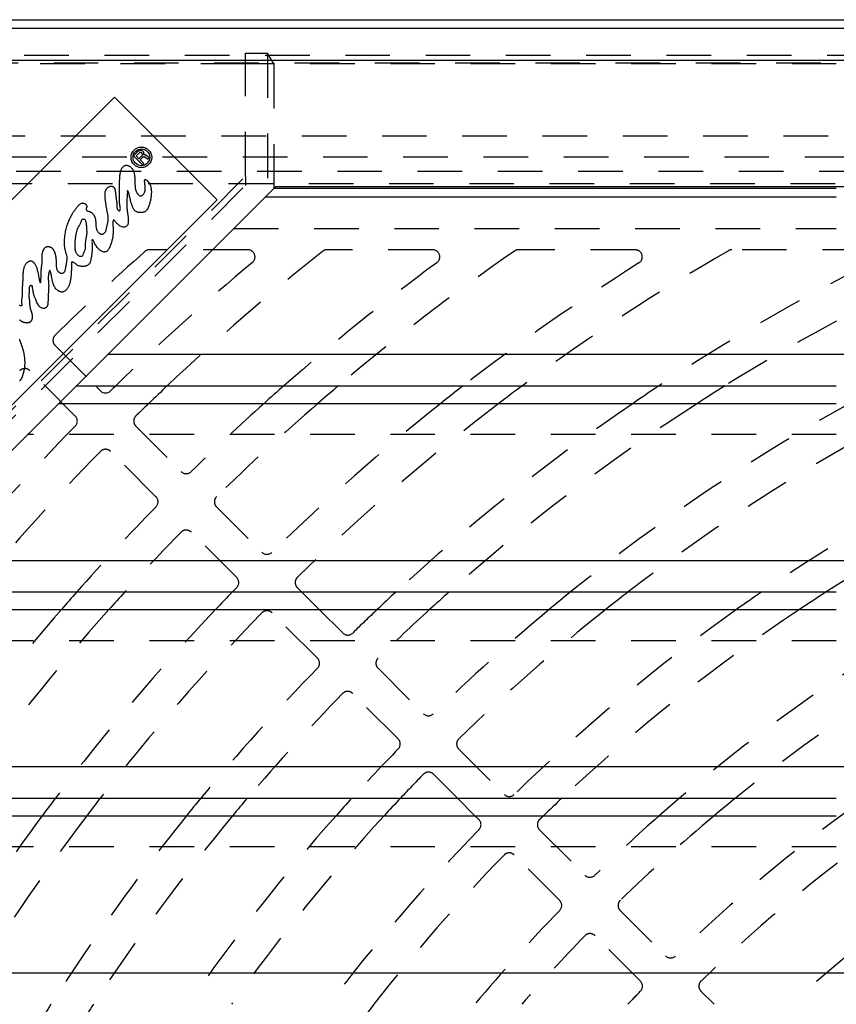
# Model space of a CAD drawing. Extents: x 3.3 to 34.5, y 1 to 22.4.
# Tile 11 of 34: x 4.8 to 7.1, y 10.4 to 13.2. Entities that reach past the tile are written whole.
import ezdxf

# ---------------------------------------------------------------- set-up
doc = ezdxf.new("R2010")
doc.units = 0
doc.linetypes.add('HIDDEN', pattern=[0.1875, 0.125, -0.0625])
doc.layers.add('ACSRY', color=30, linetype='CONTINUOUS')

msp = doc.modelspace()

# ---------------------------------------------------------------- linework, layer by layer
at = {"layer": 'ACSRY', "color": 30, "linetype": 'CONTINUOUS'}
for p, q in [((3.6985, 13.1727), (15.534, 13.1727)), ((15.6311, 13.1483), (4.0518, 13.1483)), ((15.6325, 13.0585), (4.0504, 13.0585)), ((4.1533, 12.0225), (5.0867, 12.9559)), ((5.0867, 12.9559), (5.3745, 12.6681)), ((5.1531, 12.8038), (5.14, 12.7907)), ((5.14, 12.7907), (5.1653, 12.7654)), ((5.1476, 12.7907), (5.1556, 12.7988)), ((5.1554, 12.7828), (5.1476, 12.7907)), ((5.1554, 12.7828), (5.1635, 12.7909)), ((5.1584, 12.7798), (5.1659, 12.7873)), ((5.169, 12.7692), (5.1584, 12.7798)), ((5.173, 12.7877), (5.1811, 12.7813)), ((5.1844, 12.7856), (5.175, 12.7929)), ((5.1811, 12.7813), (5.1844, 12.7846)), ((5.1653, 12.7654), (5.169, 12.7692)), ((5.068, 12.2342), (5.539, 12.7052)), ((5.5337, 12.7), (7.11, 12.7)), ((5.539, 12.7052), (15.279, 12.7052)), ((7.11, 12.6752), (5.509, 12.6752)), ((5.3745, 12.6681), (4.4411, 11.7347)), ((15.279, 12.2342), (5.068, 12.2342)), ((4.49, 11.6562), (4.9803, 12.1466)), ((4.9803, 12.1466), (7.11, 12.1466)), ((5.0333, 12.1466), (5.0475, 12.1324)), ((4.931, 12.0972), (7.11, 12.0972)), ((15.279, 11.6562), (4.49, 11.6562)), ((4.404, 11.5686), (7.11, 11.5686)), ((5.6113, 11.5686), (5.6607, 11.5192)), ((4.404, 11.5192), (7.11, 11.5192)), ((15.279, 11.0782), (4.404, 11.0782)), ((4.404, 10.9906), (7.11, 10.9906)), ((6.0972, 10.9412), (6.0479, 10.9906)), ((4.404, 10.9412), (7.11, 10.9412)), ((15.279, 10.5002), (4.404, 10.5002))]:
    msp.add_line(p, q, dxfattribs=at)
at = {"layer": 'ACSRY', "color": 30, "linetype": 'HIDDEN'}
for p, q in [((15.534, 13.0726), (3.6987, 13.0726)), ((5.4537, 13.049), (5.4537, 13.0788)), ((5.4537, 13.0788), (5.5158, 13.0788)), ((5.5337, 13.049), (5.5158, 13.0788)), ((5.5158, 13.0788), (5.5158, 12.6821)), ((15.8415, 13.0507), (3.8414, 13.0507)), ((5.4537, 13.049), (4.404, 13.049)), ((5.4537, 12.7331), (5.4537, 13.049)), ((5.5337, 13.049), (5.4537, 13.049)), ((5.5337, 13.049), (5.5337, 12.7)), ((7.11, 13.049), (5.5337, 13.049)), ((4.2617, 12.8475), (15.4212, 12.8475)), ((15.2463, 12.7871), (4.4366, 12.7871)), ((4.3615, 12.7477), (15.3214, 12.7477)), ((4.404, 11.6834), (5.4537, 12.7331)), ((5.4537, 12.7331), (5.4537, 12.7079)), ((4.404, 11.6581), (5.4537, 12.7079)), ((4.5064, 12.7133), (15.1765, 12.7133)), ((5.4213, 12.5876), (7.11, 12.5876)), ((5.4607, 12.5277), (5.185, 12.5277)), ((5.9785, 12.5277), (5.6823, 12.5277)), ((6.5462, 12.5277), (6.2194, 12.5277)), ((7.1958, 12.5277), (6.8174, 12.5277)), ((4.9202, 12.2597), (5.0333, 12.1466)), ((4.9803, 12.1466), (5.068, 12.2342)), ((4.9768, 12.0617), (4.8495, 12.189)), ((7.11, 12.0096), (4.8433, 12.0096)), ((5.1465, 12.0334), (5.2738, 11.9061)), ((5.2031, 11.8354), (5.0758, 11.9627)), ((5.3728, 11.8071), (5.5001, 11.6798)), ((5.4294, 11.6091), (5.3021, 11.7364)), ((5.5991, 11.5808), (5.6113, 11.5686)), ((5.6557, 11.3828), (5.5284, 11.5101)), ((5.6607, 11.5192), (5.7264, 11.4535)), ((7.11, 11.4316), (4.404, 11.4316)), ((5.8254, 11.3545), (5.9527, 11.2272)), ((5.882, 11.1565), (5.7547, 11.2838)), ((6.0517, 11.1282), (6.179, 11.0009)), ((6.0479, 10.9906), (5.981, 11.0575)), ((6.1083, 10.9302), (6.0972, 10.9412)), ((6.278, 10.9019), (6.4053, 10.7746)), ((7.11, 10.8536), (4.404, 10.8536)), ((6.3346, 10.7039), (6.2073, 10.8312)), ((6.5043, 10.6756), (6.6316, 10.5483)), ((6.5609, 10.4776), (6.4336, 10.6049)), ((6.7306, 10.4493), (6.7673, 10.4126))]:
    msp.add_line(p, q, dxfattribs=at)
at = {"layer": 'ACSRY', "color": 30, "linetype": 'CONTINUOUS'}
for points in [[(5.1691, 12.7936), (5.1694, 12.7948, 0.033837), (5.1695, 12.796, 0.032657), (5.1695, 12.7973, 0.031253), (5.1693, 12.7986, 0.033232), (5.169, 12.7999, 0.034115), (5.1684, 12.8011, 0.0338), (5.1677, 12.8023, 0.033234), (5.1669, 12.8033, 0.032545), (5.166, 12.8041, 0.032347), (5.165, 12.8048, 0.029238), (5.164, 12.8054, 0.031539), (5.1628, 12.8059, 0.038391), (5.1615, 12.8062, 0.030107), (5.1602, 12.8064, 0.014733), (5.159, 12.8064, 0.041567), (5.1576, 12.8062, 0.071141), (5.1556, 12.8053, 0.037225), (5.1531, 12.8038, 0.01937)], [(5.1635, 12.7909), (5.164, 12.7915, 0.041364), (5.1645, 12.7923, 0.039229), (5.1648, 12.7931, 0.036842), (5.165, 12.7939, 0.040316), (5.1651, 12.7949, 0.041726), (5.165, 12.7958, 0.041295), (5.1648, 12.7966, 0.040312), (5.1645, 12.7974, 0.03868), (5.164, 12.7982, 0.038804), (5.1635, 12.7988, 0.034548), (5.1629, 12.7993, 0.036933), (5.1622, 12.7997, 0.045418), (5.1613, 12.8001, 0.036111), (5.1605, 12.8003, 0.019935), (5.1596, 12.8004, 0.04958), (5.1587, 12.8003, 0.084292), (5.1573, 12.7997, 0.045537), (5.1556, 12.7988, 0.023467)], [(5.1659, 12.7873), (5.1663, 12.7877, -0.031759), (5.1668, 12.788, -0.027993), (5.1674, 12.7883, -0.028911), (5.168, 12.7886, -0.035954), (5.1687, 12.7887, -0.029681), (5.1693, 12.7888, -0.014554), (5.17, 12.7889, -0.038213), (5.1707, 12.7887, -0.06478), (5.1717, 12.7883, -0.034304), (5.173, 12.7877, -0.018247)], [(5.175, 12.7929), (5.1746, 12.7932, 0.023498), (5.1741, 12.7935, 0.021081), (5.1737, 12.7937, 0.02234), (5.1732, 12.7939, 0.027306), (5.1726, 12.794, 0.021797), (5.1721, 12.7941, 0.009378), (5.1717, 12.7941, 0.02907), (5.1711, 12.7941, 0.049746), (5.1702, 12.7939, 0.025431), (5.1691, 12.7936, 0.013502)], [(5.0096, 12.6505), (5.0095, 12.6491, -0.029444), (5.0092, 12.6477, -0.042368), (5.0086, 12.6464, -0.02351), (5.008, 12.6449, 0.022893), (5.0076, 12.6433, 0.031237), (5.0074, 12.6419, 0.027673), (5.0075, 12.6412, 0.067469), (5.0076, 12.6407, 0.047904), (5.0079, 12.6401, -0.001665), (5.0081, 12.6395, 0.004227), (5.0083, 12.639, 0.046079), (5.0088, 12.6384, 0.061215), (5.0097, 12.6376, 0.031472), (5.0109, 12.6369, 0.039557), (5.0123, 12.6364, 0.040823), (5.0136, 12.636, 0.0161), (5.0149, 12.6357, -0.00378), (5.0164, 12.6352, -0.01787), (5.0182, 12.6345, -0.01898), (5.02, 12.6336, -0.024446), (5.0217, 12.6325, -0.026121), (5.0232, 12.6314, -0.017057), (5.0246, 12.6302, -0.02203), (5.026, 12.6286, -0.027769), (5.0278, 12.6264, -0.019876), (5.0294, 12.6237, -0.022596), (5.0308, 12.621, -0.026446), (5.0319, 12.6183, -0.021611), (5.0328, 12.6154, -0.017724), (5.0334, 12.6125, -0.017358), (5.0338, 12.6097, -0.016322), (5.0341, 12.6069, -0.01088), (5.0343, 12.6041, -0.006259), (5.0344, 12.6013, -0.00248), (5.0345, 12.5984, 0.001705), (5.0347, 12.5956, 0.007028), (5.035, 12.5925, 0.010323), (5.0355, 12.5894, 0.014537), (5.0361, 12.5865, 0.021626), (5.0371, 12.5836, 0.03055), (5.0385, 12.5808, 0.029025), (5.04, 12.5783, 0.027349), (5.0415, 12.5765, 0.0354), (5.043, 12.5751, 0.029237), (5.0447, 12.5738, 0.02806), (5.0467, 12.5727, 0.045469), (5.0488, 12.572, 0.040842), (5.0506, 12.5717, 0.026159), (5.0518, 12.5716, 0.04224), (5.0527, 12.5717, 0.040565), (5.0537, 12.5719, 0.003823), (5.0547, 12.5721, -0.018699), (5.0556, 12.5723, 0.052668), (5.057, 12.5731, 0.085473), (5.0592, 12.5752, 0.038928), (5.0615, 12.5782, 0.053645), (5.063, 12.5817, 0.056755), (5.0639, 12.5855, 0.021116), (5.0647, 12.5895, 0.002932), (5.0656, 12.5934, -0.003616), (5.0665, 12.5974, -0.004559), (5.0674, 12.6011, 0.000341), (5.0682, 12.6048, 0.006402), (5.0689, 12.6084, 0.014875), (5.0693, 12.612, 0.018119), (5.0694, 12.6154, 0.019892), (5.0693, 12.6185, 0.021613), (5.0689, 12.6215, 0.013795), (5.0684, 12.6245, 0.007292), (5.0678, 12.6276, 0.004726), (5.0672, 12.6307, 0.001867), (5.0666, 12.6338, -0.00239), (5.0659, 12.6372, -0.003407), (5.0653, 12.6407, -0.002633), (5.0647, 12.6442, -0.002084), (5.0642, 12.6476, -0.001215), (5.0636, 12.651, -0.00071), (5.0631, 12.6547, -0.000388), (5.0624, 12.6589, -0.000975), (5.0618, 12.6633, -0.002653), (5.0613, 12.6676, -0.004825), (5.0608, 12.672, -0.007319), (5.0605, 12.6763, -0.007034), (5.0603, 12.6802, -0.006703), (5.0603, 12.6831, -0.011787), (5.0604, 12.6855, -0.01444), (5.0606, 12.6881, -0.015159), (5.0611, 12.6907, -0.024829), (5.0619, 12.6932, -0.02639), (5.0627, 12.6954, -0.021809), (5.0635, 12.6969, -0.027154), (5.0644, 12.6983, -0.022587), (5.0654, 12.6996, -0.016755), (5.0666, 12.7008, -0.023366), (5.0678, 12.7019, -0.024438), (5.069, 12.7028, -0.020098), (5.0701, 12.7035, -0.021936), (5.0711, 12.7041, -0.018294), (5.0722, 12.7045, -0.013904), (5.0734, 12.705, -0.015498), (5.0746, 12.7053, -0.014092), (5.0756, 12.7056, -0.010351), (5.0765, 12.7058, -0.0133), (5.0774, 12.7059, -0.017752), (5.0782, 12.706, -0.016594), (5.0791, 12.706, -0.016837), (5.0799, 12.7059, -0.034341), (5.0809, 12.7056, -0.050249), (5.0822, 12.705, -0.036747), (5.0835, 12.7042, -0.037802), (5.0846, 12.7031, -0.039558), (5.0855, 12.7019, -0.028077), (5.0864, 12.7006, -0.024934), (5.0871, 12.6992, -0.028065), (5.0878, 12.6975, -0.024161), (5.0883, 12.6957, -0.020233), (5.0886, 12.694, -0.017588), (5.0889, 12.6922, -0.010435), (5.0891, 12.6903, -0.004223), (5.0894, 12.6878, 0.000952), (5.0898, 12.6845, 0.001606), (5.0902, 12.6808, 0.001532), (5.0907, 12.6773, 0.001748), (5.0911, 12.6739, 0.001486), (5.0916, 12.6704, 0.000974), (5.0921, 12.6671, 0.000291), (5.0925, 12.6639, -0.001117), (5.0929, 12.6608, -0.003595), (5.0933, 12.6577, -0.005935), (5.0936, 12.6545, -0.009375), (5.0937, 12.6514, -0.008766), (5.0937, 12.6488, -0.004655), (5.0937, 12.647, 0.001777), (5.0938, 12.6455, 0.017785), (5.094, 12.644, 0.025889), (5.0945, 12.6424, 0.042858), (5.0951, 12.641, 0.047594), (5.096, 12.6399, 0.03633), (5.0968, 12.6391, 0.036729), (5.0976, 12.6385, 0.030105), (5.0984, 12.6379, 0.020514), (5.0993, 12.6374, 0.009573), (5.1004, 12.637, 0.065198), (5.1015, 12.6372, 0.230829), (5.1025, 12.6388, 0.129936), (5.1031, 12.6415, 0.075594), (5.103, 12.6452, 0.040194), (5.1025, 12.6494, 0.010798), (5.1018, 12.6537, -0.000329), (5.1013, 12.6576, -0.005919), (5.101, 12.6611, -0.009451), (5.1008, 12.6643, -0.00832), (5.1007, 12.6671, -0.007065), (5.1007, 12.6699, -0.004678), (5.1007, 12.6729, -0.001512), (5.1007, 12.6766, 0.001441), (5.1007, 12.6814, 0.001231), (5.1007, 12.6868, 0.000322), (5.1006, 12.6922, -0.000376), (5.1006, 12.6975, -0.001327), (5.1007, 12.7027, -0.001908), (5.1007, 12.7077, -0.00241), (5.1008, 12.7124, -0.00291), (5.101, 12.717, -0.002921), (5.1012, 12.7216, -0.002528), (5.1015, 12.7263, -0.001921), (5.1018, 12.7312, -0.002778), (5.1022, 12.7363, -0.005123), (5.1028, 12.7415, -0.01113), (5.1038, 12.7468, -0.023229), (5.1053, 12.7518, -0.033), (5.1074, 12.7562, -0.048156), (5.11, 12.7595, -0.050315), (5.1124, 12.7617, -0.029407), (5.1137, 12.7627, -0.038057), (5.1147, 12.7631, -0.031273), (5.1158, 12.7636, -0.004338), (5.1172, 12.7642, -0.020708), (5.1188, 12.7646, -0.043138), (5.1208, 12.7647, -0.057606), (5.1234, 12.7642, -0.042115), (5.1262, 12.7632, -0.041444), (5.1289, 12.7618, -0.041297), (5.1313, 12.76, -0.029034), (5.1335, 12.758, -0.022748), (5.1354, 12.7559, -0.021599), (5.137, 12.7538, -0.022355), (5.1383, 12.7516, -0.020669), (5.1395, 12.7493, -0.019183), (5.1405, 12.747, -0.018884), (5.1414, 12.7445, -0.018349), (5.1421, 12.7419, -0.017316), (5.1426, 12.7391, -0.01461), (5.143, 12.7362, -0.011864), (5.1433, 12.7333, -0.009486), (5.1435, 12.7304, -0.005989), (5.1437, 12.7276, -0.003613), (5.1438, 12.7248, -0.001695), (5.1439, 12.7221, -0.000697), (5.1439, 12.7195, -0.000358), (5.144, 12.7168, -0.000083), (5.1441, 12.7141, 0.000165), (5.1442, 12.7114, 0.001068), (5.1443, 12.7086, 0.002778), (5.1445, 12.7057, 0.005344), (5.1447, 12.7028, 0.009671), (5.1451, 12.6999, 0.013365), (5.1456, 12.6972, 0.01822), (5.1464, 12.6947, 0.020536), (5.1472, 12.6924, 0.019175), (5.1481, 12.6904, 0.019869), (5.1492, 12.6885, 0.016396), (5.1504, 12.6866, 0.010981), (5.1517, 12.6847, 0.008688), (5.1529, 12.6831, 0.007857), (5.1538, 12.6819, 0.006249), (5.1546, 12.681, 0.011607), (5.1552, 12.6804, 0.020992), (5.1559, 12.6797, 0.023548), (5.1567, 12.6792, 0.03661), (5.1575, 12.6788, 0.054279), (5.1585, 12.6786, 0.063931), (5.1596, 12.6787, 0.043996), (5.1606, 12.6789, 0.027045), (5.1616, 12.6792, 0.035208), (5.1628, 12.6798, 0.019283), (5.1649, 12.6809, 0.029908), (5.1673, 12.6829, 0.056399), (5.1698, 12.6861, 0.053735), (5.1718, 12.6902, 0.05893), (5.1728, 12.695, 0.053679), (5.173, 12.7001, 0.031102), (5.1726, 12.7054, 0.017061), (5.1721, 12.7105, 0.007353), (5.1716, 12.7148, -0.001216), (5.1712, 12.7186, -0.015387), (5.1712, 12.7218, -0.033032), (5.1717, 12.7239, -0.092212), (5.1728, 12.7247, -0.25434), (5.1741, 12.7245, -0.122942), (5.1754, 12.7238, -0.055313), (5.1767, 12.7228, -0.026082), (5.1781, 12.7216, -0.012691), (5.1796, 12.7202, -0.011319), (5.1809, 12.7188, -0.011903), (5.1821, 12.7175, -0.011712), (5.1831, 12.7162, -0.011149), (5.184, 12.715, -0.009901), (5.1847, 12.7138, -0.014985), (5.1855, 12.7124, -0.015474), (5.1865, 12.7104, -0.017739), (5.1876, 12.7076, -0.025366), (5.1886, 12.704, -0.020518), (5.1894, 12.6999, -0.018423), (5.1899, 12.6959, -0.018708), (5.1901, 12.6918, -0.014184), (5.1901, 12.6876, -0.011631), (5.1899, 12.6833, -0.011907), (5.1895, 12.679, -0.01125), (5.1889, 12.6747, -0.009862), (5.1882, 12.6704, -0.008561), (5.1873, 12.6659, -0.005654), (5.1862, 12.6611, -0.00571), (5.1848, 12.656, -0.009086), (5.1832, 12.6506, -0.015603), (5.1811, 12.6454, -0.028934), (5.1784, 12.6407, -0.039632), (5.1751, 12.6369, -0.05377), (5.1714, 12.6343, -0.062636), (5.1676, 12.6328, -0.049618), (5.1638, 12.632, -0.041911), (5.1601, 12.6318, -0.033762), (5.1563, 12.632, -0.030237), (5.1526, 12.6328, -0.034037), (5.149, 12.6341, -0.041028), (5.1457, 12.636, -0.052597), (5.1427, 12.6388, -0.050079), (5.1402, 12.6421, -0.039028), (5.1381, 12.646, -0.034996), (5.1362, 12.651, -0.024129), (5.1341, 12.6576, -0.012815), (5.1319, 12.6657, -0.008335), (5.1298, 12.6747, -0.003368), (5.1277, 12.6832, 0.00413), (5.1259, 12.6896, 0.014323), (5.1246, 12.6929, 0.060423), (5.1237, 12.6928, 0.903504), (5.1233, 12.6907, 0.051636), (5.123, 12.6884, 0.012665), (5.1229, 12.6858, 0.00591), (5.1227, 12.683, 0.001497), (5.1225, 12.6798, -0.000702), (5.1223, 12.6764, -0.001669), (5.122, 12.6729, -0.002192), (5.1217, 12.6694, -0.001613), (5.1214, 12.6661, 0.000404), (5.1212, 12.663, 0.004211), (5.1211, 12.6598, 0.008341), (5.121, 12.6558, 0.008816), (5.1211, 12.6513, 0.010436), (5.1214, 12.6463, 0.009403), (5.122, 12.641, 0.007037), (5.1226, 12.6356, 0.00498), (5.1233, 12.6305, 0.002837), (5.1239, 12.6263, 0.001422), (5.1245, 12.6228, -0.001077), (5.1249, 12.6196, -0.00471), (5.1252, 12.6166, -0.008532), (5.1254, 12.6135, -0.00903), (5.1256, 12.6103, -0.010315), (5.1255, 12.6074, -0.013422), (5.1253, 12.6047, -0.016118), (5.125, 12.6022, -0.016818), (5.1245, 12.5998, -0.016348), (5.1238, 12.5977, -0.034285), (5.1227, 12.5957, -0.059315), (5.1208, 12.5936, -0.064276), (5.118, 12.5919, -0.086605), (5.1142, 12.5912, -0.077207), (5.1098, 12.5915, -0.061403), (5.1051, 12.5931, -0.049657), (5.1006, 12.5954, -0.043945), (5.0968, 12.5985, -0.039307), (5.0936, 12.6017, -0.023818), (5.0908, 12.605, -0.011561), (5.0885, 12.6078, 0.003953), (5.0865, 12.61, 0.025502), (5.0849, 12.6111, 0.09682), (5.0838, 12.6109, 0.315029), (5.0831, 12.6095, 0.12094), (5.0827, 12.6073, 0.038727), (5.0825, 12.6045, 0.017394), (5.0824, 12.6014, 0.009989), (5.0825, 12.598, 0.005178), (5.0826, 12.5941, 0.002193), (5.0827, 12.5901, 0.000487), (5.0828, 12.5863, -0.00067), (5.0829, 12.5828, -0.001956), (5.0829, 12.5796, -0.004708), (5.0828, 12.5762, -0.007494), (5.0827, 12.5723, -0.008178), (5.0823, 12.568, -0.010344), (5.0817, 12.5634, -0.011111), (5.0809, 12.5586, -0.011323), (5.0798, 12.5536, -0.011049), (5.0784, 12.5485, -0.010306), (5.0769, 12.5434, -0.011206), (5.075, 12.5384, -0.014511), (5.0729, 12.5336, -0.019577), (5.0704, 12.5293, -0.029103), (5.0676, 12.5257, -0.043628), (5.0644, 12.523, -0.06818), (5.0608, 12.5216, -0.084813), (5.0568, 12.5215, -0.079614), (5.0527, 12.5226, -0.064565), (5.0484, 12.5248, -0.049581), (5.0441, 12.5281, -0.038588), (5.0401, 12.5322, -0.033992), (5.0366, 12.5369, -0.027803), (5.0335, 12.5419, -0.016889), (5.0309, 12.5467, -0.008899), (5.0286, 12.551, 0.000827), (5.0268, 12.5543, 0.017007), (5.0254, 12.556, 0.091679), (5.0245, 12.5558, 0.525862), (5.024, 12.5537, 0.089642), (5.0238, 12.5501, 0.023158), (5.0238, 12.5455, 0.008423), (5.0239, 12.5404, 0.002381), (5.024, 12.5351, -0.002848), (5.024, 12.5299, -0.005951), (5.0239, 12.5251, -0.008355), (5.0236, 12.5206, -0.010199), (5.0232, 12.5165, -0.008768), (5.0226, 12.5123, -0.006061), (5.022, 12.5082, -0.002779), (5.0213, 12.5041, -0.003067), (5.0206, 12.5001, -0.007039), (5.0196, 12.4961, -0.01789), (5.0183, 12.4922, -0.038353), (5.0163, 12.4887, -0.040695), (5.0142, 12.486, -0.042587), (5.0123, 12.4845, -0.067674), (5.0106, 12.4836, -0.041598), (5.0089, 12.483, -0.010842), (5.0074, 12.4825, -0.011686), (5.0059, 12.4821, -0.018645), (5.004, 12.4818, -0.01264), (5.001, 12.4813, -0.010023), (4.9974, 12.481, -0.019224), (4.9937, 12.4811, -0.032305), (4.99, 12.4817, -0.042291), (4.986, 12.483, -0.035388), (4.9822, 12.4849, -0.029714), (4.979, 12.487, -0.026173), (4.9762, 12.4891, -0.009061), (4.9735, 12.4911, 0.008031), (4.9711, 12.4926, 0.033276), (4.9691, 12.4934, 0.063301), (4.9676, 12.4935, 0.119708), (4.9668, 12.4928, 0.226514), (4.9665, 12.4917, 0.070661), (4.9664, 12.4904, 0.014748), (4.9663, 12.4891, 0.012552), (4.9662, 12.4879, 0.014089), (4.9663, 12.486, 0.000894), (4.9663, 12.4826, -0.00213), (4.9663, 12.4786, -0.00423), (4.9662, 12.4747, -0.005591), (4.966, 12.4711, -0.004126), (4.9658, 12.4676, -0.002905), (4.9656, 12.464, -0.001504), (4.9653, 12.4601, -0.00136), (4.965, 12.4559, -0.002607), (4.9646, 12.4516, -0.004424), (4.9641, 12.4472, -0.007028), (4.9634, 12.4428, -0.00811), (4.9626, 12.4385, -0.009611), (4.9617, 12.4347, -0.012597), (4.9607, 12.4312, -0.014134), (4.9595, 12.4278, -0.017537), (4.958, 12.4245, -0.023914), (4.9561, 12.4212, -0.0231), (4.954, 12.4182, -0.022434), (4.9519, 12.4158, -0.026751), (4.9498, 12.4139, -0.024215), (4.9476, 12.4121, -0.025998), (4.9452, 12.4107, -0.038435), (4.9426, 12.4098, -0.04168), (4.9401, 12.4093, -0.043794), (4.9379, 12.4093, -0.054504), (4.9358, 12.4097, -0.045495), (4.9337, 12.4105, -0.024588), (4.9318, 12.4114, -0.008622), (4.9302, 12.4122, -0.028669), (4.928, 12.4137, -0.033205), (4.9246, 12.4167, -0.02053), (4.9209, 12.4207, -0.036203), (4.9181, 12.4251, -0.050466), (4.9159, 12.4304, -0.035473), (4.914, 12.4368, -0.018072), (4.9125, 12.4436, -0.009949), (4.9112, 12.4499, -0.005865), (4.9101, 12.4557, 0.000399), (4.909, 12.4612, 0.007482), (4.9078, 12.4658, 0.022643), (4.9066, 12.4687, 0.056971), (4.9054, 12.4697, 0.202429), (4.9045, 12.469, 0.300085), (4.9037, 12.467, 0.045759), (4.903, 12.4644, 0.014145), (4.9024, 12.4614, 0.01159), (4.9018, 12.4583, 0.012944), (4.9014, 12.4548, 0.014228), (4.9012, 12.4509, 0.012141), (4.9012, 12.4469, 0.0131), (4.9013, 12.4432, 0.013476), (4.9016, 12.4398, 0.005356), (4.9019, 12.4363, -0.000976), (4.9022, 12.433, -0.006037), (4.9023, 12.4301, -0.009401), (4.9024, 12.4273, -0.007111), (4.9023, 12.4244, -0.004719), (4.9022, 12.4215, -0.003959), (4.9021, 12.4186, -0.003256), (4.9019, 12.4156, -0.001987), (4.9018, 12.4126, -0.001053), (4.9016, 12.4095, -0.000391), (4.9014, 12.4064, 0.000248), (4.9012, 12.4034, 0.001068), (4.901, 12.4004, 0.001745), (4.9009, 12.3974, 0.002523), (4.9008, 12.3944, 0.002527), (4.9007, 12.3916, 0.001543), (4.9006, 12.3887, 0.000424), (4.9005, 12.3857, -0.001003), (4.9004, 12.3826, -0.001492), (4.9003, 12.3797, -0.002005), (4.9002, 12.3774, -0.005729), (4.9, 12.3754, -0.011883), (4.8997, 12.3734, -0.018578), (4.8992, 12.3714, -0.032735), (4.8985, 12.3696, -0.038038), (4.8975, 12.368, -0.038398), (4.8964, 12.3667, -0.048395), (4.895, 12.3657, -0.05051), (4.8934, 12.3648, -0.02441), (4.8919, 12.3641, 0.01667), (4.8908, 12.3635, -0.051977), (4.8887, 12.3633, -0.102289), (4.8845, 12.3641, -0.046817), (4.8797, 12.3661, -0.074158), (4.8758, 12.3698, -0.081159), (4.8725, 12.3748, -0.036478), (4.8695, 12.3804, -0.014717), (4.8669, 12.3858, -0.009143), (4.8651, 12.39, -0.009445), (4.8637, 12.3936, -0.007342), (4.8624, 12.3971, -0.006771), (4.8612, 12.4008, -0.011545), (4.8602, 12.4046, -0.011177), (4.8594, 12.4078, -0.010981), (4.8591, 12.4101, -0.011718), (4.8586, 12.4128, 0.00973), (4.8576, 12.4175, 0.005176), (4.8562, 12.4239, 0.0014)], [(5.0096, 12.6505), (5.0093, 12.6514, 0.043575), (5.0089, 12.6523, 0.050119), (5.0083, 12.6531, 0.036041), (5.0076, 12.6539, 0.018303), (5.0068, 12.6546, 0.027365), (5.0058, 12.6553, 0.030786), (5.0042, 12.6563, 0.021384), (5.0022, 12.6571, 0.033088), (5.0003, 12.6576, 0.038352), (4.9985, 12.6579, 0.02011), (4.9968, 12.658, 0.038014), (4.9947, 12.6577, 0.060781), (4.992, 12.6566, 0.03883), (4.989, 12.6549, 0.042244), (4.9865, 12.6527, 0.042656), (4.9841, 12.6502, 0.021876), (4.9819, 12.6475, 0.009819), (4.9798, 12.6447, 0.003969), (4.9776, 12.6417, 0.002101), (4.9754, 12.6387, 0.003521), (4.9732, 12.6357, 0.003289), (4.9713, 12.6329, 0.001511), (4.9695, 12.6302, 0.007565), (4.9673, 12.6267, 0.012244), (4.9643, 12.6213, 0.008217), (4.961, 12.6149, 0.010961), (4.9582, 12.6086, 0.013712), (4.9557, 12.6024, 0.010746), (4.9535, 12.596, 0.009518), (4.9515, 12.5893, 0.010688), (4.9497, 12.5823, 0.010476), (4.9482, 12.5752, 0.010316), (4.9471, 12.5681, 0.012043), (4.9463, 12.5609, 0.014012), (4.9459, 12.5535, 0.011263), (4.9457, 12.547, 0.00867), (4.9458, 12.5425, 0.012875), (4.9461, 12.5388, 0.010882), (4.9465, 12.5348, 0.007963), (4.9472, 12.5305, 0.013937), (4.9481, 12.5263, 0.013814), (4.9491, 12.5226, 0.010238), (4.9499, 12.5199, 0.010017), (4.9507, 12.5175, 0.000876), (4.9515, 12.5151, -0.004714), (4.9522, 12.5125, -0.0061), (4.9529, 12.5101, -0.015682), (4.9533, 12.5074, -0.027388), (4.9535, 12.5043, -0.023083), (4.9534, 12.5008, -0.021519), (4.953, 12.4973, -0.018341), (4.9524, 12.4937, -0.007578), (4.9517, 12.49, -0.000755), (4.9509, 12.4855, 0.002717), (4.9499, 12.4799, -0.001141), (4.9487, 12.4738, -0.009839), (4.9473, 12.4684, -0.029583), (4.9451, 12.4642, -0.081018), (4.9421, 12.4618, -0.106284), (4.9392, 12.4608, -0.079354), (4.9373, 12.4609, -0.119823), (4.9358, 12.4616, -0.048323), (4.9341, 12.4625, 0.000837), (4.9323, 12.4636, -0.018263), (4.9307, 12.4648, -0.040236), (4.9291, 12.4665, -0.04712), (4.9275, 12.469, -0.034207), (4.9261, 12.4719, -0.037957), (4.9253, 12.475, -0.039412), (4.9248, 12.478, -0.02203), (4.9245, 12.4812, -0.011708), (4.9243, 12.4846, -0.006277), (4.9242, 12.4885, -0.002306), (4.924, 12.4925, 0.000125), (4.9239, 12.4964, 0.002958), (4.9237, 12.5003, 0.006936), (4.9233, 12.5041, 0.008003), (4.9229, 12.5076, 0.008748), (4.9224, 12.5106, 0.012026), (4.9218, 12.5132, 0.011454), (4.9211, 12.516, 0.010732), (4.9202, 12.5188, 0.014443), (4.9192, 12.5215, 0.014262), (4.9181, 12.5239, 0.012172), (4.9171, 12.5258, 0.01602), (4.9162, 12.5274, 0.016974), (4.915, 12.529, 0.016962), (4.9138, 12.5306, 0.024641), (4.9123, 12.532, 0.025956), (4.911, 12.5331, 0.022665), (4.9097, 12.5339, 0.026851), (4.9085, 12.5345, 0.023709), (4.9072, 12.5351, 0.017984), (4.9058, 12.5355, 0.019305), (4.9044, 12.5359, 0.024784), (4.9028, 12.5361, 0.026591), (4.9008, 12.5361, 0.023692), (4.8988, 12.536, 0.03169), (4.8969, 12.5356, 0.028345), (4.895, 12.535, -0.001501), (4.8929, 12.5343, 0.052423), (4.8904, 12.5323, 0.098699), (4.8874, 12.528, 0.0529), (4.8848, 12.5219, 0.055421), (4.8836, 12.5152, 0.050021), (4.8833, 12.5083, 0.016489), (4.8832, 12.5014, -0.00001), (4.883, 12.4951, -0.007208), (4.8827, 12.4896, -0.011144), (4.8821, 12.4845, -0.005711), (4.8815, 12.4793, 0.000313), (4.881, 12.4738, 0.005419), (4.8805, 12.4677, 0.006775), (4.8802, 12.4612, 0.006915), (4.88, 12.4546, 0.005218), (4.8799, 12.4483, 0.001159), (4.8798, 12.4425, -0.002203), (4.8797, 12.4379, -0.008028), (4.8794, 12.4351, -0.036007), (4.8789, 12.4348), (4.8781, 12.4375, -0.051723), (4.877, 12.4426, -0.010119), (4.8757, 12.4494, -0.002623), (4.8743, 12.4568, 0.001825), (4.8728, 12.4641, 0.004126), (4.8714, 12.4703, 0.006727), (4.8702, 12.4748, 0.01424), (4.869, 12.4784, 0.018898), (4.8675, 12.4819, 0.018911), (4.8657, 12.4852, 0.025608), (4.8637, 12.4882, 0.023317), (4.8618, 12.4906, 0.013606), (4.8606, 12.492, 0.018255), (4.8595, 12.493, 0.02268), (4.8583, 12.4939, 0.015978), (4.857, 12.4949, 0.02517), (4.8555, 12.4956, 0.047307), (4.8536, 12.4961, 0.064698), (4.8513, 12.4961, 0.048648), (4.8488, 12.4956, 0.044864), (4.8464, 12.4946, 0.043386), (4.8441, 12.4933, 0.030034), (4.8418, 12.4917, 0.028445), (4.8395, 12.4895, 0.034957), (4.8373, 12.4868, 0.030968), (4.8354, 12.4838, 0.029934), (4.8339, 12.4806, 0.0303), (4.8328, 12.4773, 0.022299), (4.8319, 12.4738, 0.017837), (4.8312, 12.47, 0.016434), (4.8307, 12.4658, 0.012464), (4.8303, 12.4614, 0.009358), (4.8301, 12.457, 0.006649), (4.83, 12.4527, 0.001544), (4.8298, 12.4483, -0.001913), (4.8296, 12.4437, -0.004273), (4.8293, 12.4389, -0.003675), (4.829, 12.4341, -0.000766), (4.8286, 12.4292, 0.001768), (4.8284, 12.4244, 0.004876), (4.8282, 12.4198, 0.005747), (4.8282, 12.4157, 0.004886), (4.8282, 12.4122, 0.003961), (4.8282, 12.409, -0.000494), (4.8282, 12.4058, -0.004293), (4.8282, 12.4025, -0.008008), (4.828, 12.3993, -0.010663), (4.8276, 12.396, -0.01162), (4.8271, 12.3925, -0.00548), (4.8266, 12.389, 0.006988), (4.8263, 12.3852, 0.015445), (4.8262, 12.3815, 0.024501), (4.8266, 12.3779, 0.021895), (4.827, 12.3751, 0.009598), (4.8272, 12.3738, -0.000059), (4.8273, 12.3731, -0.03064), (4.8273, 12.3723, -0.028473), (4.8271, 12.3715, -0.064139), (4.8268, 12.3709, -0.114568), (4.8263, 12.3706, -0.080493), (4.8258, 12.3704, -0.05549), (4.8254, 12.3704, -0.0369), (4.8249, 12.3703, -0.027008), (4.8243, 12.3704, -0.019), (4.8235, 12.3705, -0.048259), (4.8226, 12.371, -0.092085), (4.8217, 12.3719, -0.065585), (4.8208, 12.3733, -0.055736)], [(5.0048, 12.6114), (5.0059, 12.6084, -0.015877), (5.0067, 12.6052, -0.017385), (5.0073, 12.602, -0.015822), (5.0077, 12.5988, -0.011047), (5.008, 12.5955, -0.007277), (5.0083, 12.5922, -0.003529), (5.0085, 12.589, -0.001862), (5.0087, 12.5857, -0.001823), (5.0088, 12.5824, -0.003418), (5.0089, 12.5792, -0.007069), (5.0089, 12.576, -0.009794), (5.0087, 12.5728, -0.012226), (5.0084, 12.5695, -0.011614), (5.0079, 12.5663, -0.007915), (5.0074, 12.5631, -0.0047), (5.0068, 12.5599, -0.001149), (5.0062, 12.5567, 0.001808), (5.0057, 12.5535, 0.004956), (5.0053, 12.5503, 0.008215), (5.0049, 12.547, 0.012351), (5.0048, 12.5438, 0.013697), (5.0048, 12.5405, 0.012693), (5.005, 12.5372, 0.003399), (5.0051, 12.534, -0.016754), (5.0048, 12.5308, -0.032588), (5.0041, 12.5277, -0.04628), (5.0028, 12.5248, -0.031026), (5.0014, 12.5219, 0.011671), (5.0002, 12.5188, 0.019034), (4.9991, 12.5156, -0.004735), (4.9977, 12.5125, -0.035026), (4.9958, 12.51, -0.094428), (4.993, 12.5087, -0.125537), (4.9898, 12.5089, -0.130676), (4.9867, 12.5108, -0.088993), (4.9838, 12.5137, -0.040432), (4.9814, 12.5168, -0.028935), (4.9796, 12.5199, -0.029867), (4.9783, 12.5228, -0.032033), (4.9774, 12.5257, -0.028875), (4.9769, 12.5286, -0.023138), (4.9766, 12.5315, -0.01492), (4.9764, 12.5345, -0.009475), (4.9763, 12.5375, -0.00606), (4.9763, 12.5406, -0.004878), (4.9763, 12.5437, -0.005607), (4.9764, 12.547, -0.005764), (4.9766, 12.5503, -0.005538), (4.9769, 12.5538, -0.005415), (4.9773, 12.5573, -0.005428), (4.9777, 12.5609, -0.005232), (4.9783, 12.5646, -0.005042), (4.9789, 12.5684, -0.004944), (4.9796, 12.5721, -0.00507), (4.9803, 12.5757, -0.005501), (4.9811, 12.5791, -0.006302), (4.982, 12.5823, -0.007585), (4.9828, 12.5852, -0.009787), (4.9837, 12.5877, -0.013506), (4.9846, 12.5898, -0.019391), (4.9855, 12.5916, -0.020893), (4.9865, 12.5932, -0.005296), (4.9876, 12.595, 0.002491), (4.9889, 12.5971, 0.001803), (4.9904, 12.5999, 0.016754), (4.9921, 12.6038, 0.031882), (4.9939, 12.609, -0.006597), (4.9963, 12.6132, -0.116011), (5, 12.6138, -0.250179), (5.0048, 12.6114, -0.08836)], [(4.8206, 12.3315, 0.006391), (4.8219, 12.3305, 0.007069), (4.8231, 12.3296, 0.008562), (4.8244, 12.3288, 0.009681), (4.8256, 12.328, 0.010158), (4.8269, 12.3273, 0.010889), (4.8282, 12.3267, 0.01159), (4.8295, 12.3261, 0.010605), (4.8309, 12.3255, 0.009491), (4.8322, 12.3251, 0.009756), (4.8335, 12.3247, 0.00943), (4.8349, 12.3243, 0.009274), (4.8363, 12.324, 0.010344), (4.8377, 12.3237, 0.011553), (4.8391, 12.3235, 0.013111), (4.8406, 12.3234, 0.0136), (4.842, 12.3234, 0.013673), (4.8434, 12.3235, 0.017516), (4.8448, 12.3236, 0.023073), (4.8463, 12.324, 0.018631), (4.8476, 12.3243, 0.014881), (4.8484, 12.3246, 0.022247), (4.8489, 12.3249, 0.014419), (4.8494, 12.3251, 0.003351), (4.8498, 12.3253, 0.00897), (4.8503, 12.3256, 0.01023), (4.8507, 12.3258, 0.008699), (4.8511, 12.3261, 0.009193), (4.8516, 12.3264, 0.010851), (4.852, 12.3268, 0.009077), (4.8523, 12.3271, 0.005793), (4.8527, 12.3274, 0.011986), (4.8531, 12.3278, 0.015353), (4.8536, 12.3284, 0.012962), (4.8542, 12.3292, 0.019214), (4.8548, 12.3301, 0.020785), (4.8553, 12.3311, 0.018634), (4.8558, 12.3321, 0.017743), (4.8562, 12.3332, 0.015961), (4.8565, 12.3343, 0.01505), (4.8568, 12.3354, 0.014824), (4.857, 12.3365, 0.01294), (4.8571, 12.3376, 0.010485), (4.8572, 12.3387, 0.012835), (4.8573, 12.3399, 0.013877), (4.8572, 12.3414, 0.012299), (4.8571, 12.3431, 0.015262), (4.8568, 12.3449, 0.014877), (4.8565, 12.3467, 0.012274), (4.856, 12.3485, 0.010658), (4.8555, 12.3502, 0.007844), (4.855, 12.352, 0.00541), (4.8544, 12.3537, 0.003137), (4.8538, 12.3554, 0.000856), (4.8532, 12.3572, -0.002058), (4.8526, 12.3589, -0.003716), (4.8521, 12.3606, -0.00579), (4.8517, 12.3621, -0.007571), (4.8514, 12.3633, -0.006113), (4.8512, 12.3644, -0.005585), (4.851, 12.3654, -0.004984), (4.8508, 12.3664, -0.003944), (4.8506, 12.3674, -0.004024), (4.8505, 12.3685, -0.004013), (4.8503, 12.3695, -0.003536), (4.8502, 12.3706, -0.00314), (4.8501, 12.3716, -0.002848), (4.85, 12.3726, -0.002659), (4.8499, 12.3737, -0.002371), (4.8498, 12.3748, -0.002034), (4.8497, 12.3759, -0.0017), (4.8497, 12.377, -0.00125), (4.8496, 12.3782, -0.00065), (4.8495, 12.3793, -0.000136), (4.8495, 12.3805, 0.000469), (4.8494, 12.3816, 0.00099), (4.8493, 12.3827, 0.00157), (4.8492, 12.3839, 0.002113), (4.8491, 12.385, 0.002714), (4.849, 12.3862, 0.003191), (4.8489, 12.3873, 0.003904), (4.8488, 12.3884, 0.004053), (4.8486, 12.3894, 0.003419), (4.8485, 12.3904, 0.002701), (4.8483, 12.3913, 0.001112), (4.8482, 12.3923, -0.00019), (4.848, 12.3932, -0.001313), (4.8479, 12.3942, -0.002398), (4.8477, 12.3951, -0.003696), (4.8476, 12.3961, -0.004863), (4.8475, 12.397, -0.006162), (4.8475, 12.398, -0.00732), (4.8474, 12.3989, -0.008947), (4.8474, 12.3998, -0.009397), (4.8474, 12.4007, -0.008732), (4.8475, 12.4015, -0.008376), (4.8476, 12.4023, -0.006109), (4.8477, 12.4031, -0.004106), (4.8478, 12.4038, -0.003003), (4.8479, 12.4046, -0.00186), (4.848, 12.4054, -0.000242), (4.8481, 12.4062, 0.001122), (4.8482, 12.407, 0.002602), (4.8483, 12.4078, 0.003873), (4.8484, 12.4086, 0.005011), (4.8485, 12.4095, 0.007349), (4.8485, 12.4104, 0.009731), (4.8485, 12.4115, 0.007627), (4.8485, 12.4127, 0.005827), (4.8485, 12.4138, 0.004486), (4.8484, 12.415, 0.001406), (4.8483, 12.4161, -0.001123), (4.8483, 12.4172, -0.00361), (4.8483, 12.4184, -0.005737), (4.8483, 12.4195, -0.007965), (4.8483, 12.4206, -0.01106), (4.8484, 12.4217, -0.015929), (4.8486, 12.4227, -0.013727), (4.8488, 12.4235, -0.007585), (4.8488, 12.4239, -0.014423), (4.8489, 12.424, -0.013475), (4.849, 12.4242, 0.003069), (4.8491, 12.4245, -0.006789), (4.8492, 12.4248, -0.01207), (4.8493, 12.425, -0.009998), (4.8494, 12.4252, -0.009033), (4.8495, 12.4255, -0.011204), (4.8496, 12.4257, -0.011881), (4.8498, 12.4259, -0.01114), (4.85, 12.4262, -0.012996), (4.8501, 12.4264, -0.014943), (4.8504, 12.4267, -0.01307), (4.8506, 12.4269, -0.013753), (4.8509, 12.4272, -0.015156), (4.8512, 12.4274, -0.014808), (4.8515, 12.4276, -0.014964), (4.8518, 12.4278, -0.016414), (4.8521, 12.4279, -0.018975), (4.8524, 12.4281, -0.022794), (4.8527, 12.4282, -0.024748), (4.853, 12.4282, -0.025304), (4.8533, 12.4282, -0.037884), (4.8536, 12.4282, -0.05317), (4.8539, 12.4281, -0.045946), (4.8542, 12.4279, -0.044979), (4.8545, 12.4277, -0.045989), (4.8548, 12.4274, -0.035817), (4.855, 12.427, -0.021893), (4.8552, 12.4267, -0.011849), (4.8554, 12.4263, -0.019474), (4.8556, 12.4258, -0.019592), (4.8559, 12.425, -0.008346), (4.8562, 12.4239, -0.004736)], [(4.8204, 12.1612, 0.022848), (4.8212, 12.1615, 0.032016), (4.8221, 12.1619, 0.027342), (4.8231, 12.1625, 0.033649), (4.824, 12.1633, 0.03531), (4.8249, 12.1643, 0.027478), (4.8256, 12.1653, 0.022125), (4.8263, 12.1664, 0.018346), (4.827, 12.1677, 0.015318), (4.8276, 12.169, 0.012245), (4.8281, 12.1703, 0.009259), (4.8286, 12.1717, 0.006606), (4.8291, 12.173, 0.005404), (4.8295, 12.1744, 0.003189), (4.8301, 12.1762, 0.001767), (4.8306, 12.1781, 0.001862), (4.8312, 12.18, 0.002194), (4.8317, 12.1819, 0.002596), (4.8323, 12.1837, 0.002914), (4.8327, 12.1855, 0.00311), (4.8332, 12.1874, 0.003527), (4.8336, 12.1892, 0.004142), (4.834, 12.191, 0.00393), (4.8343, 12.1928, 0.003375), (4.8346, 12.1945, 0.004943), (4.8349, 12.1964, 0.005869), (4.8353, 12.1989, 0.005425), (4.8356, 12.2017, 0.007201), (4.8358, 12.2049, 0.007538), (4.836, 12.2081, 0.00714), (4.836, 12.2113, 0.00721), (4.836, 12.2146, 0.006959), (4.8359, 12.2178, 0.006651), (4.8357, 12.2211, 0.006495), (4.8354, 12.2243, 0.006659), (4.835, 12.2276, 0.006857), (4.8346, 12.2309, 0.006372), (4.834, 12.234, 0.006157), (4.8335, 12.2369, 0.006342), (4.8329, 12.2395, 0.005209), (4.8323, 12.2419, 0.00456), (4.8317, 12.2443, 0.004126), (4.831, 12.2467, 0.003549), (4.8304, 12.249, 0.003195), (4.8296, 12.2514, 0.002827), (4.8289, 12.2538, 0.002282), (4.8281, 12.2561, 0.001883), (4.8274, 12.2585, 0.001475), (4.8265, 12.2609, 0.000961), (4.8258, 12.2632, 0.00035), (4.825, 12.2653, 0.00024), (4.8244, 12.2673, 0.000671), (4.8238, 12.269, 0.001601), (4.8232, 12.2707, 0.003012), (4.8225, 12.2724, 0.004045), (4.8219, 12.2741, 0.005508), (4.8212, 12.2757, 0.006666), (4.8204, 12.2774, 0.007645)]]:
    msp.add_lwpolyline(points, format="xyb", dxfattribs=at)
for radius in [0.0289, 0.0234]:
    msp.add_circle((5.1621, 12.7869), radius, dxfattribs=at)
at = {"layer": 'ACSRY', "color": 30, "linetype": 'HIDDEN'}
for centre, radius, start, end in [((9.8414, 7.2677), 7.03, 131.62541, 134.42785), ((5.185, 12.5077), 0.02, 90, 131.6254), ((9.8414, 7.2677), 6.71, 128.44009, 133.35645), ((5.4607, 12.5077), 0.02, 309.8966, 90), ((5.6823, 12.5077), 0.02, 90, 128.4401), ((9.8414, 7.2677), 6.39, 124.65348, 130.22552), ((5.9785, 12.5077), 0.02, 306.3979, 90), ((6.2194, 12.5077), 0.02, 90, 124.6535), ((9.8414, 7.2677), 6.07, 119.98965, 126.5094), ((6.5462, 12.5077), 0.02, 302.1641, 90), ((9.8414, 7.2677), 5.75, 113.86728, 121.95216), ((6.8174, 12.5077), 0.02, 90, 119.9897), ((9.8414, 7.2677), 6.81, 129.89657, 134.24032), ((9.8414, 7.2677), 6.49, 126.3979, 131.25832), ((9.8414, 7.2677), 6.17, 122.16412, 127.74599), ((9.8414, 7.2677), 5.85, 116.78871, 123.48959), ((4.9344, 12.2738), 0.02, 134.4289, 225.0035), ((4.8354, 12.1748), 0.02, 44.9986, 135.5724), ((9.8414, 7.2677), 6.71, 133.96643, 134.40048), ((9.8414, 7.2677), 6.49, 131.9143, 134.3839), ((9.8414, 7.2677), 6.39, 130.90553, 134.37036), ((9.8414, 7.2677), 6.17, 128.48795, 134.35205), ((9.8414, 7.2677), 6.07, 127.2848, 134.33706), ((9.8414, 7.2677), 5.85, 124.35514, 132.67734), ((9.8414, 7.2677), 5.75, 122.86906, 131.58529), ((9.8414, 7.2677), 5.53, 118.8638, 128.9473), ((9.8414, 7.2677), 5.43, 117.2007, 127.6227), ((9.8414, 7.2677), 5.21, 112.0331, 124.3615), ((9.8414, 7.2677), 5.11, 109.0722, 122.6855), ((4.9627, 12.0475), 0.02, 315.5847, 45.0036), ((5.1607, 12.0475), 0.02, 134.4016, 225.0027), ((9.8414, 7.2677), 6.81, 135.58723, 140.10343), ((9.8414, 7.2677), 6.71, 135.59952, 140.13681), ((5.0617, 11.9485), 0.02, 44.9964, 135.6019), ((5.2879, 11.9202), 0.02, 225.0007, 314.3838), ((5.189, 11.8212), 0.02, 315.6137, 45.0036), ((5.3869, 11.8212), 0.02, 134.3715, 224.9971), ((9.8414, 7.2677), 6.49, 135.61609, 138.49511), ((9.8414, 7.2677), 6.39, 135.62964, 137.69674), ((5.288, 11.7222), 0.02, 44.9965, 135.632), ((5.5142, 11.6939), 0.02, 225.0038, 314.3519), ((5.4152, 11.595), 0.02, 315.6456, 45.0035), ((5.6132, 11.5949), 0.02, 134.3382, 224.9992), ((9.8414, 7.2677), 6.17, 135.64795, 135.80894), ((9.8414, 7.2677), 6.49, 139.07392, 143.6021), ((9.8414, 7.2677), 6.39, 138.29186, 144.36633), ((9.8414, 7.2677), 6.17, 136.44426, 142.88806), ((5.5142, 11.496), 0.02, 44.9965, 135.6653), ((9.8414, 7.2677), 5.85, 133.3852, 134.31673), ((9.8414, 7.2677), 5.75, 132.32041, 134.30003), ((9.8414, 7.2677), 5.53, 129.7532, 134.2773), ((9.8414, 7.2677), 5.43, 128.4671, 134.2586), ((9.8414, 7.2677), 5.21, 125.311, 134.2331), ((9.8414, 7.2677), 5.11, 123.6957, 133.2362), ((9.8414, 7.2677), 4.89, 119.6078, 130.42), ((9.8414, 7.2677), 4.79, 117.4295, 128.9945), ((9.8414, 7.2677), 6.07, 135.66294, 142.17045), ((5.7405, 11.4677), 0.02, 225.0016, 314.3156), ((5.6415, 11.3687), 0.02, 315.6809, 45.0035), ((5.8395, 11.3687), 0.02, 134.3011, 224.9948), ((9.8414, 7.2677), 5.85, 135.68327, 140.47764), ((5.7405, 11.2697), 0.02, 44.9966, 135.7023), ((9.8414, 7.2677), 5.75, 135.69996, 139.65063), ((5.9668, 11.2414), 0.02, 225.0005, 314.2772), ((5.8678, 11.1424), 0.02, 315.7203, 45.0034), ((6.0658, 11.1424), 0.02, 134.2597, 224.996), ((9.8414, 7.2677), 5.53, 135.7227, 137.6852), ((9.8414, 7.2677), 5.43, 135.7414, 136.717), ((5.9668, 11.0434), 0.02, 44.9967, 135.7437), ((6.1931, 11.0151), 0.02, 225.0007, 314.233), ((9.8414, 7.2677), 4.57, 125.7419, 134.1262), ((9.8414, 7.2677), 6.17, 143.46021, 147.83588), ((9.8414, 7.2677), 6.07, 142.75752, 148.79564), ((9.8414, 7.2677), 5.85, 141.10106, 147.48123), ((9.8414, 7.2677), 5.75, 140.29242, 146.84369), ((9.8414, 7.2677), 5.53, 138.3724, 145.3415), ((9.8414, 7.2677), 5.43, 137.4278, 144.6088), ((6.2921, 10.9161), 0.02, 134.2121, 224.9994), ((9.8414, 7.2677), 5.11, 134.0375, 134.212), ((9.8414, 7.2677), 4.89, 131.3032, 134.1831), ((9.8414, 7.2677), 4.79, 129.9228, 134.1592), ((9.8414, 7.2677), 4.47, 124.7334, 134.0987), ((9.8414, 7.2677), 4.25, 120.1911, 132.2722), ((6.0941, 10.9161), 0.02, 315.7646, 45.0034), ((9.8414, 7.2677), 5.21, 135.7669, 142.871), ((9.8414, 7.2677), 5.11, 135.788, 142.0172), ((6.1931, 10.8171), 0.02, 44.9987, 135.7882), ((6.4194, 10.7888), 0.02, 225.0016, 314.182), ((6.3204, 10.6898), 0.02, 315.8146, 45.0033), ((6.5184, 10.6898), 0.02, 134.1602, 224.9958), ((9.8414, 7.2677), 4.89, 135.8169, 139.9757), ((9.8414, 7.2677), 4.79, 135.8408, 138.9636), ((6.4194, 10.5908), 0.02, 44.9968, 135.8431), ((6.6457, 10.5625), 0.02, 225.0007, 314.1261), ((6.5467, 10.4635), 0.02, 315.8716, 45.0033), ((6.7447, 10.4635), 0.02, 134.0998, 225.0034), ((9.8414, 7.2677), 4.57, 135.8738, 136.5166)]:
    msp.add_arc(centre, radius, start, end, dxfattribs=at)
at = {"layer": 'ACSRY', "color": 30, "linetype": 'CONTINUOUS'}
for centre, radius, start, end in [((9.8414, 7.2677), 6.81, 134.24032, 134.41277), ((9.8414, 7.2677), 6.71, 133.35645, 133.96643), ((9.8414, 7.2677), 6.49, 131.25832, 131.9143), ((9.8414, 7.2677), 6.39, 130.22552, 130.90553), ((9.8414, 7.2677), 6.17, 127.74599, 128.48795), ((9.8414, 7.2677), 6.07, 126.5094, 127.2848), ((9.8414, 7.2677), 5.85, 123.48959, 124.35514), ((9.8414, 7.2677), 5.75, 121.95216, 122.86906), ((5.0617, 12.1465), 0.02, 225.0036, 314.4117), ((9.8414, 7.2677), 6.49, 138.49511, 139.07392), ((9.8414, 7.2677), 6.39, 137.69674, 138.29186), ((9.8414, 7.2677), 6.17, 135.80894, 136.44426), ((9.8414, 7.2677), 5.85, 132.67734, 133.3852), ((9.8414, 7.2677), 5.75, 131.58529, 132.32041), ((9.8414, 7.2677), 5.53, 128.9473, 129.7532), ((9.8414, 7.2677), 5.43, 127.6227, 128.4671), ((9.8414, 7.2677), 5.21, 124.3615, 125.311), ((9.8414, 7.2677), 5.11, 122.6855, 123.6957), ((9.8414, 7.2677), 6.17, 142.88806, 143.46021), ((9.8414, 7.2677), 6.07, 142.17045, 142.75752), ((9.8414, 7.2677), 5.85, 140.47764, 141.10106), ((9.8414, 7.2677), 5.75, 139.65063, 140.29242), ((9.8414, 7.2677), 5.53, 137.6852, 138.3724), ((9.8414, 7.2677), 5.43, 136.717, 137.4278), ((9.8414, 7.2677), 5.11, 133.2362, 134.0375), ((9.8414, 7.2677), 4.89, 130.42, 131.3032), ((9.8414, 7.2677), 4.79, 128.9945, 129.9228), ((9.8414, 7.2677), 5.85, 147.48123, 148.05228), ((9.8414, 7.2677), 5.75, 146.84369, 147.42876), ((9.8414, 7.2677), 5.11, 142.0172, 142.7155)]:
    msp.add_arc(centre, radius, start, end, dxfattribs=at)

doc.saveas('drawing.dxf')
